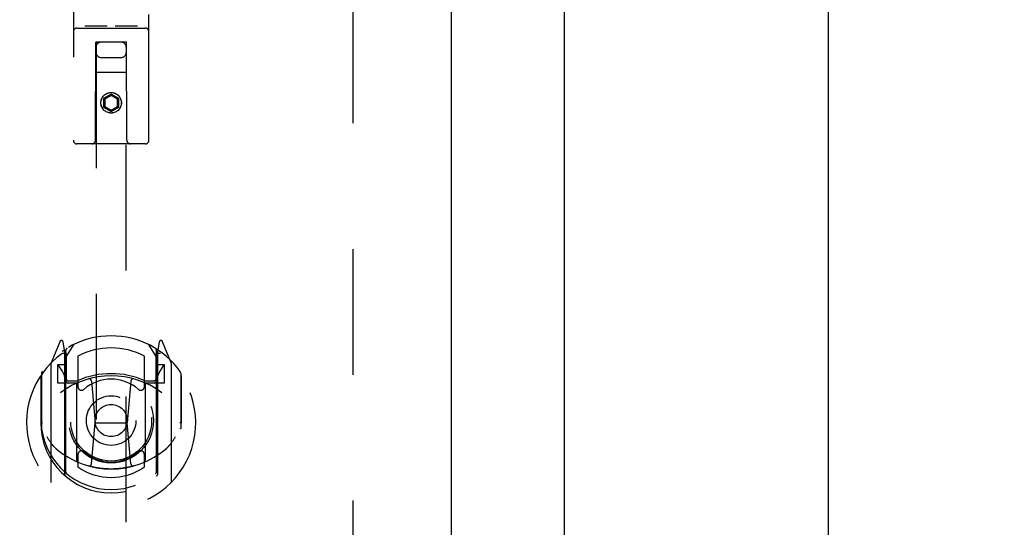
# Model space of a CAD drawing. Header units: inches. Extents: x 0 to 189, y 0 to 122.
# Tile 36 of 44: x 86.28 to 94.42, y 79.92 to 84.11. Entities that reach past the tile are written whole.
import ezdxf

# ---------------------------------------------------------------- set-up
doc = ezdxf.new("R2010")
doc.units = ezdxf.units.IN
doc.header["$LTSCALE"] = 10.388889
doc.header["$MEASUREMENT"] = 0
doc.linetypes.add('HIDDEN', pattern=[0.2, 0.1, -0.1])
doc.layers.get('0').update_dxf_attribs({"linetype": 'CONTINUOUS'})
for name, color, linetype in [('02___PRT_ALL_AXES', 7, 'CONTINUOUS'), ('DEFAULT_2', 8, 'HIDDEN'), ('DIMENSIONS', 7, 'CONTINUOUS')]:
    doc.layers.add(name, color=color, linetype=linetype)
doc.styles.get("Standard").update_dxf_attribs({"font": 'arial.ttf'})
doc.dimstyles.new('DIMSTYLE_1', dxfattribs={"dimtxt": 0.833333, "dimasz": 1.111111, "dimexe": 0.09, "dimexo": 0.07, "dimgap": 0.0375, "dimtad": 0, "dimtih": 1, "dimtoh": 1, "dimzin": 4, "dimdsep": 46, "dimtxsty": 'Standard', "dimblk": '_FILLED', "dimblk1": '_FILLED', "dimblk2": '_FILLED', "dimcen": 0.09, "dimazin": 1, "dimtfac": 1, "dimtdec": 3, "dimtofl": 0, "dimtmove": 0, "dimatfit": 3, "dimldrblk": '_FILLED', "dimfxl": 0, "dimtolj": 1, "dimtzin": 4, "dimarcsym": 0})

# ---------------------------------------------------------------- blocks, each defined once
blk = doc.blocks.new('_FILLED')
at = {"color": 0, "linetype": 'ByBlock'}
blk.add_solid([(0, 0), (-1, 0.2), (-1, -0.2)], dxfattribs=at)
blk = doc.blocks.new('*D2')
at = {"layer": 'DIMENSIONS', "color": 2, "linetype": 'Continuous'}
for p, q in [((91.3887, 85.9918), (93.9629, 85.9918)), ((92.9629, 85.9918), (92.9629, 47.4552)), ((92.9629, 7.2518), (92.9629, 45.7885)), ((91.3887, 7.2518), (93.9629, 7.2518))]:
    blk.add_line(p, q, dxfattribs=at)
at = {"layer": 'DIMENSIONS', "color": 2, "linetype": 'Continuous', "xscale": 1.1111111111, "yscale": 1.1111111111, "zscale": 1.1111111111}
for p, rotation in [((92.9629, 85.9918), 90), ((92.9629, 7.2518), 270)]:
    blk.add_blockref('_FILLED', p, dxfattribs=dict(at, rotation=rotation))
at = {"layer": 'DIMENSIONS', "color": 2, "linetype": 'Continuous', "insert": (92.9629, 47.0385), "char_height": 0.83333, "width": 2.91202, "attachment_point": 2, "line_spacing_factor": 0.9}
blk.add_mtext('78.74', dxfattribs=at)
blk = doc.blocks.new('*D12')
at = {"layer": 'DIMENSIONS', "color": 2, "linetype": 'Continuous'}
for p, q in [((86.2204, 63.1497), (83.913, 63.1497)), ((89.8454, 63.1497), (92.0676, 63.1497))]:
    blk.add_line(p, q, dxfattribs=at)
at = {"layer": 'DIMENSIONS', "color": 2, "linetype": 'Continuous', "xscale": 1.1111111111, "yscale": 1.1111111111, "zscale": 1.1111111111}
blk.add_blockref('_FILLED', (86.2204, 63.1497), dxfattribs=at)
at = {"layer": 'DIMENSIONS', "color": 2, "linetype": 'Continuous', "xscale": 1.1111111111, "yscale": 1.1111111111, "zscale": 1.1111111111, "rotation": 180}
blk.add_blockref('_FILLED', (89.8454, 63.1497), dxfattribs=at)
at = {"layer": 'DIMENSIONS', "color": 2, "linetype": 'Continuous', "insert": (83.4964, 63.5664), "char_height": 0.83333, "width": 2.26456, "attachment_point": 3, "line_spacing_factor": 0.9}
blk.add_mtext('3.63', dxfattribs=at)

msp = doc.modelspace()

# ---------------------------------------------------------------- linework, layer by layer
at = {"color": 3, "linetype": 'Continuous'}
for p, q in [((90.7829, 7.3558), (90.7829, 85.8878)), ((89.8454, 84.8878), (89.8454, 8.3558))]:
    msp.add_line(p, q, dxfattribs=at)
at = {"layer": '02___PRT_ALL_AXES', "color": 8, "linetype": 'HIDDEN'}
msp.add_line((86.7504, 84.0413), (87.3154, 84.0413), dxfattribs=at)
msp.add_circle((87.0329, 83.4243), 0.085, dxfattribs=at)
at = {"layer": 'DEFAULT_2', "color": 8, "linetype": 'HIDDEN'}
for p, q in [((86.7204, 84.8393), (86.7204, 83.1143)), ((87.3454, 83.1143), (87.3454, 84.8393)), ((89.0329, 84.2938), (89.0329, 8.9498)), ((86.7504, 84.0413), (87.3154, 84.0413)), ((86.994, 84.0573), (86.822, 84.0573)), ((87.244, 84.0573), (87.072, 84.0573)), ((86.9029, 83.1143), (86.9064, 83.9243)), ((86.9079, 83.9243), (86.9064, 83.9243)), ((86.9079, 83.9243), (86.9079, 48.7926)), ((87.1579, 83.9243), (86.9079, 83.9243)), ((87.1579, 48.7926), (87.1579, 83.9243)), ((87.1594, 83.9243), (87.1579, 83.9243)), ((87.1629, 83.1143), (87.1594, 83.9243)), ((86.9479, 83.7993), (87.1179, 83.7993)), ((87.1605, 83.6743), (86.9053, 83.6743)), ((87.0329, 83.4962), (86.9704, 83.4601)), ((86.9704, 83.4601), (86.9704, 83.3879)), ((86.9704, 83.4601), (86.9804, 83.4543)), ((87.0329, 83.4846), (86.9804, 83.4543)), ((87.0329, 83.4962), (87.0329, 83.4846)), ((87.0954, 83.4601), (87.0329, 83.4962)), ((87.0854, 83.4543), (87.0329, 83.4846)), ((87.0954, 83.4601), (87.0854, 83.4543)), ((87.0954, 83.3879), (87.0954, 83.4601)), ((86.9704, 83.3879), (86.9804, 83.3937)), ((86.9704, 83.3879), (87.0329, 83.3518)), ((86.9804, 83.4543), (86.9804, 83.3937)), ((86.9804, 83.3937), (87.0329, 83.3634)), ((87.0329, 83.3634), (87.0854, 83.3937)), ((87.0329, 83.3518), (87.0954, 83.3879)), ((87.0854, 83.3937), (87.0854, 83.4543)), ((87.0954, 83.3879), (87.0854, 83.3937)), ((87.0329, 83.3518), (87.0329, 83.3634)), ((87.3154, 83.0843), (86.7504, 83.0843)), ((86.6075, 81.4501), (86.5373, 81.2746)), ((86.6504, 81.3666), (86.6362, 81.4472)), ((86.6579, 81.3194), (86.7279, 81.4284)), ((87.3379, 81.4284), (87.4079, 81.3194)), ((87.4296, 81.4472), (87.4154, 81.3666)), ((87.5285, 81.2746), (87.4583, 81.4501)), ((86.6291, 81.3701), (86.6289, 81.3699)), ((86.6291, 81.3701), (86.6289, 81.3699)), ((86.6296, 81.3704), (86.6291, 81.3701)), ((86.6504, 80.3504), (86.6504, 81.3666)), ((86.6579, 80.3752), (86.6579, 81.3783)), ((86.6604, 81.3536), (86.6604, 81.1463)), ((87.4054, 81.1463), (87.4054, 81.3536)), ((87.4079, 80.3752), (87.4079, 81.3783)), ((87.4154, 81.3666), (87.4154, 80.3504)), ((87.4369, 81.3699), (87.4324, 81.3731)), ((86.5329, 81.2641), (86.5329, 80.2966)), ((86.5904, 81.2594), (86.5904, 81.1094)), ((86.6579, 81.2594), (86.5904, 81.2594)), ((86.7579, 81.3316), (86.7579, 81.0789)), ((87.3079, 81.0789), (87.3079, 81.3316)), ((87.4754, 81.2594), (87.4079, 81.2594)), ((87.4754, 81.1094), (87.4754, 81.2594)), ((87.5329, 80.2966), (87.5329, 81.2641)), ((86.4579, 81.1912), (86.4579, 80.7337)), ((86.5987, 81.2517), (86.6281, 81.2058)), ((87.4377, 81.2058), (87.4671, 81.2517)), ((87.6079, 81.1912), (87.6079, 80.7337)), ((86.4504, 81.1685), (86.4504, 80.7803)), ((86.5904, 81.1094), (86.6504, 81.1094)), ((86.7504, 81.1083), (86.6779, 81.1083)), ((86.6804, 81.1263), (86.7462, 81.1263)), ((86.7504, 80.4672), (86.7504, 81.0984)), ((86.8698, 81.1245), (86.9004, 80.7803)), ((87.196, 81.1245), (87.1654, 80.7803)), ((87.3879, 81.1083), (87.3154, 81.1083)), ((87.3154, 81.0984), (87.3154, 80.4672)), ((87.3196, 81.1263), (87.3854, 81.1263)), ((87.4154, 81.1094), (87.4754, 81.1094)), ((87.6154, 80.7803), (87.6154, 81.1685)), ((86.4504, 80.7803), (86.4654, 80.7803)), ((86.8702, 80.441), (86.9004, 80.7803)), ((86.9004, 80.7803), (87.1654, 80.7803)), ((87.1956, 80.441), (87.1654, 80.7803)), ((87.6154, 80.7803), (87.6004, 80.7803)), ((86.4579, 80.7337), (86.4581, 80.731)), ((87.6079, 80.7337), (87.6077, 80.731)), ((86.7579, 80.5177), (86.7579, 80.4149)), ((87.3079, 80.4149), (87.3079, 80.5177))]:
    msp.add_line(p, q, dxfattribs=at)
for points in [[(86.822, 84.0573), (86.8218, 84.0573), (86.8216, 84.0573), (86.8214, 84.0573), (86.8212, 84.0573), (86.821, 84.0573), (86.8208, 84.0573), (86.8206, 84.0574), (86.8204, 84.0574), (86.8202, 84.0574), (86.82, 84.0574), (86.8198, 84.0574), (86.8197, 84.0574), (86.8195, 84.0574), (86.8193, 84.0575), (86.8192, 84.0575), (86.819, 84.0575), (86.8188, 84.0575), (86.8187, 84.0575), (86.8185, 84.0576), (86.8184, 84.0576), (86.8182, 84.0576), (86.8181, 84.0576), (86.8179, 84.0577), (86.8178, 84.0577), (86.8177, 84.0577), (86.8175, 84.0578), (86.8174, 84.0578), (86.8173, 84.0578), (86.8172, 84.0579), (86.817, 84.0579), (86.8169, 84.0579), (86.8168, 84.058), (86.8167, 84.058), (86.8166, 84.058), (86.8165, 84.0581), (86.8164, 84.0581), (86.8162, 84.0581), (86.8161, 84.0582), (86.816, 84.0582), (86.8159, 84.0583), (86.8159, 84.0583), (86.8158, 84.0583), (86.8157, 84.0584), (86.8156, 84.0584), (86.8155, 84.0585), (86.8154, 84.0585)], [(87.0004, 84.0585), (87.0003, 84.0585), (87.0002, 84.0584), (87.0001, 84.0584), (87, 84.0583), (87, 84.0583), (86.9999, 84.0583), (86.9998, 84.0582), (86.9997, 84.0582), (86.9996, 84.0581), (86.9994, 84.0581), (86.9993, 84.0581), (86.9992, 84.058), (86.9991, 84.058), (86.999, 84.058), (86.9989, 84.0579), (86.9988, 84.0579), (86.9986, 84.0578), (86.9985, 84.0578), (86.9984, 84.0578), (86.9983, 84.0578), (86.9981, 84.0577), (86.998, 84.0577), (86.9979, 84.0577), (86.9977, 84.0576), (86.9976, 84.0576), (86.9974, 84.0576), (86.9973, 84.0576), (86.9971, 84.0575), (86.997, 84.0575), (86.9968, 84.0575), (86.9967, 84.0575), (86.9965, 84.0575), (86.9963, 84.0574), (86.9961, 84.0574), (86.996, 84.0574), (86.9958, 84.0574), (86.9956, 84.0574), (86.9954, 84.0574), (86.9952, 84.0574), (86.995, 84.0573), (86.9949, 84.0573), (86.9947, 84.0573), (86.9944, 84.0573), (86.9942, 84.0573), (86.994, 84.0573)], [(87.072, 84.0573), (87.0718, 84.0573), (87.0716, 84.0573), (87.0714, 84.0573), (87.0712, 84.0573), (87.071, 84.0573), (87.0708, 84.0573), (87.0706, 84.0574), (87.0704, 84.0574), (87.0702, 84.0574), (87.07, 84.0574), (87.0698, 84.0574), (87.0697, 84.0574), (87.0695, 84.0574), (87.0693, 84.0575), (87.0692, 84.0575), (87.069, 84.0575), (87.0688, 84.0575), (87.0687, 84.0575), (87.0685, 84.0576), (87.0684, 84.0576), (87.0682, 84.0576), (87.0681, 84.0576), (87.0679, 84.0577), (87.0678, 84.0577), (87.0677, 84.0577), (87.0675, 84.0578), (87.0674, 84.0578), (87.0673, 84.0578), (87.0672, 84.0578), (87.067, 84.0579), (87.0669, 84.0579), (87.0668, 84.058), (87.0667, 84.058), (87.0666, 84.058), (87.0665, 84.0581), (87.0664, 84.0581), (87.0663, 84.0581), (87.0662, 84.0582), (87.0661, 84.0582), (87.066, 84.0583), (87.0659, 84.0583), (87.0658, 84.0583), (87.0657, 84.0584), (87.0656, 84.0584), (87.0655, 84.0585), (87.0654, 84.0585)], [(87.2504, 84.0585), (87.2503, 84.0585), (87.2502, 84.0584), (87.2501, 84.0584), (87.2501, 84.0583), (87.25, 84.0583), (87.2499, 84.0583), (87.2498, 84.0582), (87.2497, 84.0582), (87.2496, 84.0581), (87.2495, 84.0581), (87.2493, 84.0581), (87.2492, 84.058), (87.2491, 84.058), (87.249, 84.058), (87.2489, 84.0579), (87.2488, 84.0579), (87.2487, 84.0579), (87.2485, 84.0578), (87.2484, 84.0578), (87.2483, 84.0578), (87.2481, 84.0577), (87.248, 84.0577), (87.2479, 84.0577), (87.2477, 84.0576), (87.2476, 84.0576), (87.2474, 84.0576), (87.2473, 84.0576), (87.2471, 84.0575), (87.247, 84.0575), (87.2468, 84.0575), (87.2467, 84.0575), (87.2465, 84.0575), (87.2463, 84.0574), (87.2462, 84.0574), (87.246, 84.0574), (87.2458, 84.0574), (87.2456, 84.0574), (87.2454, 84.0574), (87.2452, 84.0574), (87.245, 84.0573), (87.2449, 84.0573), (87.2447, 84.0573), (87.2444, 84.0573), (87.2442, 84.0573), (87.244, 84.0573)], [(86.5004, 80.6669), (86.5035, 80.6617), (86.5066, 80.6566), (86.5095, 80.6518), (86.5124, 80.6472), (86.5152, 80.6427), (86.5179, 80.6385), (86.5206, 80.6344), (86.5232, 80.6305), (86.5258, 80.6268), (86.5282, 80.6232), (86.5307, 80.6197), (86.5331, 80.6164), (86.5354, 80.6132), (86.5377, 80.6101), (86.54, 80.6071), (86.5422, 80.6043), (86.5444, 80.6015), (86.5465, 80.5989), (86.5486, 80.5963), (86.5506, 80.5939), (86.5526, 80.5915), (86.5546, 80.5892), (86.5565, 80.5871), (86.5584, 80.585), (86.5603, 80.5829), (86.5621, 80.581), (86.5639, 80.5791), (86.5657, 80.5773), (86.5674, 80.5756), (86.5691, 80.5739), (86.5708, 80.5723), (86.5724, 80.5708), (86.574, 80.5694), (86.5755, 80.5679), (86.5771, 80.5666), (86.5786, 80.5653)], [(87.4872, 80.5653), (87.4887, 80.5666), (87.4903, 80.5679), (87.4918, 80.5693), (87.4934, 80.5708), (87.495, 80.5723), (87.4967, 80.5739), (87.4984, 80.5756), (87.5001, 80.5773), (87.5019, 80.5791), (87.5037, 80.581), (87.5055, 80.5829), (87.5074, 80.585), (87.5093, 80.5871), (87.5112, 80.5892), (87.5132, 80.5915), (87.5152, 80.5939), (87.5172, 80.5963), (87.5193, 80.5989), (87.5214, 80.6015), (87.5236, 80.6043), (87.5258, 80.6071), (87.5281, 80.6101), (87.5304, 80.6132), (87.5327, 80.6164), (87.5351, 80.6197), (87.5375, 80.6232), (87.54, 80.6268), (87.5426, 80.6305), (87.5452, 80.6344), (87.5479, 80.6385), (87.5506, 80.6427), (87.5534, 80.6471), (87.5563, 80.6518), (87.5592, 80.6566), (87.5623, 80.6616), (87.5654, 80.6669)], [(87.2209, 80.4235), (87.2155, 80.422), (87.2101, 80.4206), (87.2046, 80.4192), (87.1992, 80.4179), (87.1938, 80.4165), (87.1883, 80.4153), (87.1828, 80.4141), (87.1774, 80.4129), (87.1719, 80.4118), (87.1664, 80.4107), (87.1609, 80.4096), (87.1554, 80.4086), (87.1499, 80.4077), (87.1444, 80.4067), (87.1388, 80.4059), (87.1333, 80.4051), (87.1278, 80.4043), (87.1222, 80.4035), (87.1167, 80.4028), (87.1111, 80.4022), (87.1055, 80.4016), (87.1, 80.401), (87.0944, 80.4005), (87.0888, 80.4001), (87.0832, 80.3996), (87.0776, 80.3992), (87.0721, 80.3989), (87.0665, 80.3986), (87.0609, 80.3984), (87.0553, 80.3982), (87.0497, 80.398), (87.0441, 80.3979), (87.0385, 80.3978), (87.0329, 80.3978), (87.0273, 80.3978), (87.0217, 80.3979), (87.0161, 80.398), (87.0105, 80.3982), (87.0049, 80.3984), (86.9993, 80.3986), (86.9937, 80.3989), (86.9882, 80.3992), (86.9826, 80.3996), (86.977, 80.4001), (86.9714, 80.4005), (86.9658, 80.401), (86.9603, 80.4016), (86.9547, 80.4022), (86.9492, 80.4028), (86.9436, 80.4035), (86.9381, 80.4043), (86.9325, 80.4051), (86.927, 80.4059), (86.9214, 80.4067), (86.9159, 80.4077), (86.9104, 80.4086), (86.9049, 80.4096), (86.8994, 80.4107), (86.8939, 80.4118), (86.8884, 80.4129), (86.883, 80.4141), (86.8775, 80.4153), (86.8721, 80.4165), (86.8666, 80.4179), (86.8612, 80.4192), (86.8558, 80.4206), (86.8504, 80.422), (86.845, 80.4235)]]:
    msp.add_lwpolyline(points, dxfattribs=at)
for centre, radius in [((87.0329, 83.4243), 0.0845), ((87.0329, 80.7983), 0.35), ((87.0329, 80.7983), 0.335), ((87.0329, 80.7983), 0.205), ((87.0329, 80.7983), 0.133)]:
    msp.add_circle(centre, radius, dxfattribs=at)
for centre, radius, start, end in [((86.7504, 84.0113), 0.03, 90, 180), ((87.3154, 84.0113), 0.03, 0, 90), ((86.9479, 83.8843), 0.04, 90, 180), ((87.1179, 83.8843), 0.04, 0, 90), ((86.9479, 83.8393), 0.04, 180, 270), ((87.1179, 83.8393), 0.04, 270, 360), ((86.7504, 83.1143), 0.03, 180, 270), ((86.8729, 83.1143), 0.03, 270, 360), ((87.1929, 83.1143), 0.03, 180, 270), ((87.3154, 83.1143), 0.03, 270, 360), ((87.0329, 80.7983), 0.7, 35.29614, 144.70386), ((86.6214, 81.4446), 0.015, 10, 158.19585), ((87.4444, 81.4446), 0.015, 21.80415, 170), ((87.0329, 80.7803), 0.7, 125.51263, 54.48737), ((86.6379, 81.3338), 0.02, 0, 125.51263), ((86.6404, 81.3536), 0.02, 0, 125.25426), ((86.6779, 81.3783), 0.02, 121.4688, 179.99919), ((87.0329, 80.7983), 0.6, 62.72039, 117.27961), ((87.3879, 81.3783), 0.02, 0, 58.52955), ((87.4254, 81.3536), 0.02, 54.74574, 180), ((87.4279, 81.3338), 0.02, 54.48737, 180), ((86.5479, 81.2641), 0.015, 135.07479, 180), ((86.6029, 81.2544), 0.005, 90, 212.67924), ((87.4629, 81.2544), 0.005, 327.32076, 90), ((87.5179, 81.2641), 0.015, 0, 44.92521), ((86.4779, 81.1912), 0.02, 144.70386, 180), ((86.4699, 81.1043), 0.188, 0, 32.67924), ((87.0329, 80.4858), 0.7, 66.53604, 113.46396), ((87.5959, 81.1043), 0.188, 147.32076, 180), ((87.5879, 81.1912), 0.02, 0, 35.29614), ((87.0329, 80.4678), 0.7, 53.23192, 126.76808), ((86.6779, 81.1283), 0.02, 180, 270), ((86.6804, 81.1463), 0.02, 180, 270), ((86.7462, 81.1463), 0.02, 270, 293.46396), ((86.7654, 81.0984), 0.015, 112.9863, 180), ((87.0329, 80.7983), 0.3425, 48.87392, 131.12608), ((86.8499, 81.1227), 0.02, 5.07961, 105.6131), ((87.2159, 81.1227), 0.02, 74.3869, 174.92039), ((87.3004, 81.0984), 0.015, 0, 67.0137), ((87.3196, 81.1463), 0.02, 246.53604, 270), ((87.3854, 81.1463), 0.02, 270, 360), ((87.3879, 81.1283), 0.02, 270, 360), ((86.7879, 81.0789), 0.03, 180, 311.12608), ((87.2779, 81.0789), 0.03, 228.87392, 360), ((87.0329, 80.7828), 0.5825, 180.24643, 359.75357), ((86.4779, 80.7337), 0.02, 180, 187.66218), ((87.0329, 80.8083), 0.58, 187.66218, 352.33782), ((87.5879, 80.7337), 0.02, 352.33782, 360), ((87.0329, 81.0978), 0.7, 229.52902, 310.47098), ((86.7879, 80.5177), 0.03, 48.87392, 180), ((87.0329, 80.7983), 0.3425, 228.87392, 311.12608), ((87.2779, 80.5177), 0.03, 0, 131.12608), ((86.7654, 80.4672), 0.015, 180, 247.0137), ((87.3004, 80.4672), 0.015, 292.9863, 360), ((86.6779, 80.3752), 0.02, 180, 230.65944), ((87.0329, 80.8083), 0.48, 235.04613, 304.95387), ((86.8503, 80.4428), 0.02, 254.42484, 354.92039), ((87.2155, 80.4428), 0.02, 185.07961, 285.57516), ((87.3879, 80.3752), 0.02, 309.33785, 359.99835), ((86.5479, 80.2966), 0.015, 180, 224.92521), ((86.6654, 80.3504), 0.015, 180, 229.64129), ((87.4004, 80.3504), 0.015, 310.35871, 360), ((87.5179, 80.2966), 0.015, 315.07479, 360)]:
    msp.add_arc(centre, radius, start, end, dxfattribs=at)

# ---------------------------------------------------------------- dimensions: what is measured, and where the dimension line sits
at = {"layer": 'DIMENSIONS', "color": 2, "linetype": 'Continuous'}
dim = msp.add_linear_dim(base=(92.9629, 7.2518), p1=(91.3187, 85.9918), p2=(91.3187, 7.2518), angle=270, text='<>\\P[]', dimstyle='DIMSTYLE_1', dxfattribs=at)
dim.commit()
dim.dimension.update_dxf_attribs({"geometry": '*D2', "text_midpoint": (92.9626, 46.6172), "dimtype": 160})
dim = msp.add_linear_dim(base=(89.8454052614, 63.1497060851), p1=(86.2204052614, 83.8668167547), p2=(89.8454052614, 8.3558167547), text='<>\\P[]', dimstyle='DIMSTYLE_1', dxfattribs=at)
dim.commit()
dim.dimension.update_dxf_attribs({"geometry": '*D12', "text_midpoint": (82.3629916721, 63.1450590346), "dimtype": 160})

doc.saveas('drawing.dxf')
